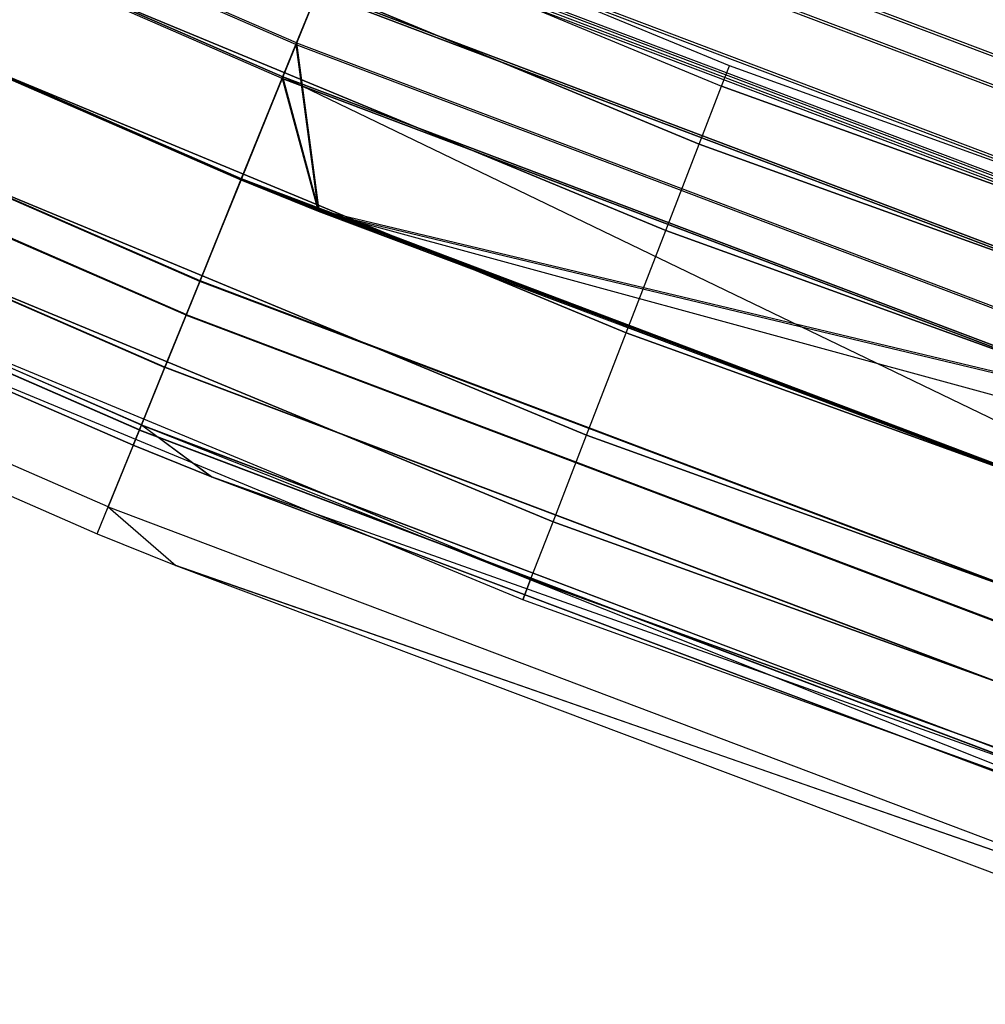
# Model space of a CAD drawing. Extents: x -135 to 135, y -135 to 135.
# Tile 15 of 207: x -51.4 to -46.34, y -128 to -122.84. Entities that reach past the tile are written whole.
import ezdxf

# ---------------------------------------------------------------- set-up
doc = ezdxf.new("R2010")
doc.units = 0
doc.header["$LTSCALE"] = 25.4
doc.layers.get('0').update_dxf_attribs({"linetype": 'CONTINUOUS'})

# ---------------------------------------------------------------- blocks, each defined once
blk = doc.blocks.new('SANTANA_BIURKO_A_PM_STL')
at = {"color": 0}
for p, q in [((-49.9562, -122.975, 346.2634), (-55.9302, -120.3757, 346.2634)), ((-49.9562, -122.975, 346.2634), (-55.9302, -120.3757, 346.2634)), ((-49.9562, -122.975, 342.5679), (-55.9302, -120.3757, 342.5679)), ((-49.9562, -122.975, 342.5679), (-55.9302, -120.3757, 342.5679)), ((-49.9528, -122.9665, 149.2695), (-55.9263, -120.3673, 149.2695)), ((-49.9528, -122.9665, 149.2695), (-55.9263, -120.3673, 149.2695)), ((-49.9528, -122.9665, 145.5618), (-55.9263, -120.3673, 145.5618)), ((-49.9528, -122.9665, 145.5618), (-55.9263, -120.3673, 145.5618)), ((-50.0282, -123.1523, 343.0298), (-56.0108, -120.5492, 343.0298)), ((-50.0282, -123.1523, 343.0298), (-56.0108, -120.5492, 343.0298)), ((-50.0282, -123.1523, 345.8015), (-56.0108, -120.5492, 345.8015)), ((-50.0282, -123.1523, 345.8015), (-56.0108, -120.5492, 345.8015)), ((-56.0069, -120.5409, 146.0237), (-50.0248, -123.1438, 146.0237)), ((-50.0248, -123.1438, 148.8076), (-56.0069, -120.5409, 148.8076)), ((-50.0248, -123.1438, 148.8076), (-56.0069, -120.5409, 148.8076)), ((-56.0069, -120.5409, 146.0237), (-50.0248, -123.1438, 146.0237)), ((-47.6839, -123.0863, 344.4156), (-53.3176, -120.7528, 344.4156)), ((-47.6839, -123.0863, 344.4156), (-53.3176, -120.7528, 344.4156)), ((-47.6839, -123.0863, 147.4156), (-53.3176, -120.7528, 147.4156)), ((-47.6839, -123.0863, 147.4156), (-53.3176, -120.7528, 147.4156)), ((-53.3637, -120.8572, 344.9897), (-47.7251, -123.1928, 344.9897)), ((-53.3637, -120.8572, 343.8416), (-47.7251, -123.1928, 343.8416)), ((-53.3637, -120.8572, 344.9897), (-47.7251, -123.1928, 344.9897)), ((-53.3637, -120.8572, 343.8416), (-47.7251, -123.1928, 343.8416)), ((-53.3637, -120.8572, 147.9897), (-47.7251, -123.1928, 147.9897)), ((-53.3637, -120.8572, 146.8416), (-47.7251, -123.1928, 146.8416)), ((-53.3637, -120.8572, 147.9897), (-47.7251, -123.1928, 147.9897)), ((-53.3637, -120.8572, 146.8416), (-47.7251, -123.1928, 146.8416)), ((-56.2527, -121.0698, 342.9156), (-50.2443, -123.6841, 342.9156)), ((-50.2443, -123.6841, 345.9156), (-56.2527, -121.0698, 345.9156)), ((-50.2443, -123.6841, 345.9156), (-56.2527, -121.0698, 345.9156)), ((-56.2527, -121.0698, 342.9156), (-50.2443, -123.6841, 342.9156)), ((-56.2527, -121.0698, 342.4156), (-50.2443, -123.6841, 342.4156)), ((-50.2443, -123.6841, 346.4156), (-56.2527, -121.0698, 346.4156)), ((-50.2443, -123.6841, 346.4156), (-56.2527, -121.0698, 346.4156)), ((-56.2527, -121.0698, 342.4156), (-50.2443, -123.6841, 342.4156)), ((-56.2499, -121.0638, 149.4223), (-50.2418, -123.678, 149.4223)), ((-50.2418, -123.678, 145.409), (-56.2499, -121.0638, 145.409)), ((-50.2418, -123.678, 145.409), (-56.2499, -121.0638, 145.409)), ((-56.2499, -121.0638, 149.4223), (-50.2418, -123.678, 149.4223)), ((-56.2499, -121.0638, 148.9223), (-50.2418, -123.678, 148.9223)), ((-50.2418, -123.678, 145.909), (-56.2499, -121.0638, 145.909)), ((-50.2418, -123.678, 145.909), (-56.2499, -121.0638, 145.909)), ((-56.2499, -121.0638, 148.9223), (-50.2418, -123.678, 148.9223)), ((-47.8426, -123.496, 343.355), (-53.495, -121.1547, 343.355)), ((-53.495, -121.1547, 345.4763), (-47.8426, -123.496, 345.4763)), ((-53.495, -121.1547, 345.4763), (-47.8426, -123.496, 345.4763)), ((-47.8426, -123.496, 343.355), (-53.495, -121.1547, 343.355)), ((-47.8426, -123.496, 146.355), (-53.495, -121.1547, 146.355)), ((-53.495, -121.1547, 148.4763), (-47.8426, -123.496, 148.4763)), ((-53.495, -121.1547, 148.4763), (-47.8426, -123.496, 148.4763)), ((-47.8426, -123.496, 146.355), (-53.495, -121.1547, 146.355)), ((-50.4603, -124.2159, 345.8015), (-56.4945, -121.5903, 345.8015)), ((-50.4603, -124.2159, 345.8015), (-56.4945, -121.5903, 345.8015)), ((-50.4588, -124.2122, 146.0237), (-56.4928, -121.5866, 146.0237)), ((-50.4588, -124.2122, 146.0237), (-56.4928, -121.5866, 146.0237)), ((-53.6916, -121.5999, 345.8015), (-48.0184, -123.9498, 345.8015)), ((-53.6916, -121.5999, 345.8015), (-48.0184, -123.9498, 345.8015)), ((-48.0184, -123.9498, 343.0298), (-53.6916, -121.5999, 343.0298)), ((-48.0184, -123.9498, 343.0298), (-53.6916, -121.5999, 343.0298)), ((-53.6916, -121.5999, 148.8015), (-48.0184, -123.9498, 148.8015)), ((-53.6916, -121.5999, 148.8015), (-48.0184, -123.9498, 148.8015)), ((-48.0184, -123.9498, 146.0298), (-53.6916, -121.5999, 146.0298)), ((-48.0184, -123.9498, 146.0298), (-53.6916, -121.5999, 146.0298)), ((-50.5323, -124.3932, 346.2634), (-56.5752, -121.7639, 346.2634)), ((-50.5323, -124.3932, 346.2634), (-56.5752, -121.7639, 346.2634)), ((-50.5308, -124.3894, 145.5618), (-56.5734, -121.7602, 145.5618)), ((-50.5308, -124.3894, 145.5618), (-56.5734, -121.7602, 145.5618)), ((-49.4916, -121.8312, 344.4156), (-43.454, -124.1129, 344.4156)), ((-49.4916, -121.8312, 344.4156), (-43.454, -124.1129, 344.4156)), ((-49.4866, -121.8189, 147.4156), (-43.4496, -124.1003, 147.4156)), ((-49.4866, -121.8189, 147.4156), (-43.4496, -124.1003, 147.4156)), ((-49.5489, -121.9722, 343.6503), (-43.5043, -124.2566, 343.6503)), ((-49.5489, -121.9722, 343.6503), (-43.5043, -124.2566, 343.6503)), ((-49.5489, -121.9722, 345.181), (-43.5043, -124.2566, 345.181)), ((-49.5489, -121.9722, 345.181), (-43.5043, -124.2566, 345.181)), ((-49.5441, -121.9604, 146.6477), (-43.5001, -124.2445, 146.6477)), ((-49.5441, -121.9604, 146.6477), (-43.5001, -124.2445, 146.6477)), ((-49.5441, -121.9604, 148.1835), (-43.5001, -124.2445, 148.1835)), ((-49.5441, -121.9604, 148.1835), (-43.5001, -124.2445, 148.1835)), ((-56.6996, -122.0317, 345.4763), (-50.6435, -124.6668, 345.4763)), ((-56.6996, -122.0317, 345.4763), (-50.6435, -124.6668, 345.4763)), ((-50.6427, -124.665, 146.3503), (-56.6988, -122.0299, 146.3503)), ((-50.6427, -124.665, 146.3503), (-56.6988, -122.0299, 146.3503)), ((-53.9235, -122.125, 345.9156), (-48.2258, -124.485, 345.9156)), ((-53.9235, -122.125, 345.9156), (-48.2258, -124.485, 345.9156)), ((-48.2258, -124.485, 342.9156), (-53.9235, -122.125, 342.9156)), ((-48.2258, -124.485, 342.9156), (-53.9235, -122.125, 342.9156)), ((-53.9235, -122.125, 148.9156), (-48.2258, -124.485, 148.9156)), ((-53.9235, -122.125, 148.9156), (-48.2258, -124.485, 148.9156)), ((-48.2258, -124.485, 145.9156), (-53.9235, -122.125, 145.9156)), ((-48.2258, -124.485, 145.9156), (-53.9235, -122.125, 145.9156)), ((-43.6192, -124.5848, 344.4156), (-49.6797, -122.2944, 344.4156)), ((-43.6192, -124.5848, 344.4156), (-49.6797, -122.2944, 344.4156)), ((-43.6148, -124.5723, 147.4156), (-49.6747, -122.2821, 147.4156)), ((-43.6148, -124.5723, 147.4156), (-49.6747, -122.2821, 147.4156)), ((-50.7765, -124.9943, 345.8299), (-56.8486, -122.3523, 345.8299)), ((-50.7765, -124.9943, 345.8299), (-56.8486, -122.3523, 345.8299)), ((-50.7758, -124.9925, 145.9967), (-56.8477, -122.3505, 145.9967)), ((-50.7758, -124.9925, 145.9967), (-56.8477, -122.3505, 145.9967)), ((-50.7659, -124.968, 344.9897), (-56.8366, -122.3266, 344.9897)), ((-50.7659, -124.968, 344.9897), (-56.8366, -122.3266, 344.9897)), ((-50.7657, -124.9676, 146.8391), (-56.8364, -122.3261, 146.8391)), ((-50.7657, -124.9676, 146.8391), (-56.8364, -122.3261, 146.8391)), ((-49.9528, -122.9665, 149.2695), (-49.7078, -122.3634, 148.8345)), ((-49.7078, -122.3634, 145.9967), (-49.9528, -122.9665, 145.5618)), ((-49.7078, -122.3634, 145.9967), (-49.9528, -122.9665, 145.5618)), ((-49.9528, -122.9665, 149.2695), (-49.7078, -122.3634, 148.8345)), ((-49.7078, -122.3634, 145.9967), (-43.6438, -124.6551, 145.9967)), ((-49.7078, -122.3634, 145.9967), (-43.6438, -124.6551, 145.9967)), ((-49.7078, -122.3634, 148.8345), (-43.6438, -124.6551, 148.8345)), ((-49.7078, -122.3634, 148.8345), (-43.6438, -124.6551, 148.8345)), ((-49.9562, -122.975, 346.2634), (-49.712, -122.3739, 345.8299)), ((-49.712, -122.3739, 343.0014), (-49.9562, -122.975, 342.5679)), ((-49.712, -122.3739, 343.0014), (-49.9562, -122.975, 342.5679)), ((-49.9562, -122.975, 346.2634), (-49.712, -122.3739, 345.8299)), ((-43.6569, -124.6925, 343.8416), (-49.7227, -122.4002, 343.8416)), ((-43.6569, -124.6925, 343.8416), (-49.7227, -122.4002, 343.8416)), ((-43.6569, -124.6925, 344.9897), (-49.7227, -122.4002, 344.9897)), ((-43.6569, -124.6925, 344.9897), (-49.7227, -122.4002, 344.9897)), ((-43.6527, -124.6805, 147.9922), (-49.7179, -122.3884, 147.9922)), ((-43.6527, -124.6805, 147.9922), (-49.7179, -122.3884, 147.9922)), ((-43.6527, -124.6805, 146.8391), (-49.7179, -122.3884, 146.8391)), ((-43.6527, -124.6805, 146.8391), (-49.7179, -122.3884, 146.8391)), ((-49.712, -122.3739, 343.0014), (-43.6475, -124.6657, 343.0014)), ((-49.712, -122.3739, 343.0014), (-43.6475, -124.6657, 343.0014)), ((-49.712, -122.3739, 345.8299), (-43.6475, -124.6657, 345.8299)), ((-49.712, -122.3739, 345.8299), (-43.6475, -124.6657, 345.8299)), ((-50.8088, -125.0738, 344.4156), (-56.8847, -122.4301, 344.4156)), ((-56.8847, -122.4301, 147.4156), (-50.8088, -125.0738, 147.4156)), ((-56.8847, -122.4301, 147.4156), (-50.8088, -125.0738, 147.4156)), ((-50.8088, -125.0738, 344.4156), (-56.8847, -122.4301, 344.4156)), ((-54.1553, -122.6501, 345.8015), (-48.4331, -125.0203, 345.8015)), ((-54.1553, -122.6501, 345.8015), (-48.4331, -125.0203, 345.8015)), ((-48.4331, -125.0203, 343.0298), (-54.1553, -122.6501, 343.0298)), ((-48.4331, -125.0203, 343.0298), (-54.1553, -122.6501, 343.0298)), ((-54.1553, -122.6501, 148.8015), (-48.4331, -125.0203, 148.8015)), ((-54.1553, -122.6501, 148.8015), (-48.4331, -125.0203, 148.8015)), ((-48.4331, -125.0203, 146.0298), (-54.1553, -122.6501, 146.0298)), ((-48.4331, -125.0203, 146.0298), (-54.1553, -122.6501, 146.0298)), ((-50.0282, -123.1523, 343.0298), (-49.8451, -122.7014, 343.355)), ((-50.0282, -123.1523, 343.0298), (-49.8451, -122.7014, 343.355)), ((-49.8451, -122.7014, 345.4763), (-50.0282, -123.1523, 345.8015)), ((-49.8451, -122.7014, 345.4763), (-50.0282, -123.1523, 345.8015)), ((-49.8408, -122.691, 146.3503), (-50.0248, -123.1438, 146.0237)), ((-50.0248, -123.1438, 148.8076), (-49.8408, -122.691, 148.481)), ((-50.0248, -123.1438, 148.8076), (-49.8408, -122.691, 148.481)), ((-49.8408, -122.691, 146.3503), (-50.0248, -123.1438, 146.0237)), ((-43.7644, -124.9994, 343.355), (-49.8451, -122.7014, 343.355)), ((-43.7644, -124.9994, 343.355), (-49.8451, -122.7014, 343.355)), ((-49.8451, -122.7014, 345.4763), (-43.7644, -124.9994, 345.4763)), ((-49.8451, -122.7014, 345.4763), (-43.7644, -124.9994, 345.4763)), ((-49.8408, -122.691, 146.3503), (-43.7606, -124.9887, 146.3503)), ((-43.7606, -124.9887, 148.481), (-49.8408, -122.691, 148.481)), ((-43.7606, -124.9887, 148.481), (-49.8408, -122.691, 148.481)), ((-49.8408, -122.691, 146.3503), (-43.7606, -124.9887, 146.3503)), ((-50.9397, -125.396, 345.181), (-57.0312, -122.7455, 345.181)), ((-50.9397, -125.396, 345.181), (-57.0312, -122.7455, 345.181)), ((-50.9395, -125.3956, 146.6477), (-57.031, -122.745, 146.6477)), ((-50.9395, -125.3956, 146.6477), (-57.031, -122.745, 146.6477)), ((-57.0954, -122.8835, 344.4156), (-50.997, -125.5371, 344.4156)), ((-57.0954, -122.8835, 344.4156), (-50.997, -125.5371, 344.4156)), ((-57.0954, -122.8835, 147.4156), (-50.997, -125.5371, 147.4156)), ((-57.0954, -122.8835, 147.4156), (-50.997, -125.5371, 147.4156)), ((-50.2443, -123.6841, 342.4156), (-49.9562, -122.975, 342.5679)), ((-50.2443, -123.6841, 346.4156), (-49.9562, -122.975, 346.2634)), ((-50.2443, -123.6841, 342.4156), (-49.9562, -122.975, 342.5679)), ((-50.2443, -123.6841, 346.4156), (-49.9562, -122.975, 346.2634)), ((-50.2418, -123.678, 149.4223), (-49.9528, -122.9665, 149.2695)), ((-49.9528, -122.9665, 145.5618), (-50.2418, -123.678, 145.409)), ((-49.9528, -122.9665, 145.5618), (-50.2418, -123.678, 145.409)), ((-50.2418, -123.678, 149.4223), (-49.9528, -122.9665, 149.2695)), ((-49.9562, -122.975, 342.5679), (-49.8393, -123.8479, 342.4156)), ((-49.9562, -122.975, 342.5679), (-49.8393, -123.8479, 342.4156)), ((-49.9562, -122.975, 342.5679), (-43.862, -125.2781, 342.5679)), ((-49.9562, -122.975, 342.5679), (-43.862, -125.2781, 342.5679)), ((-49.9562, -122.975, 346.2634), (-43.862, -125.2781, 346.2634)), ((-49.9562, -122.975, 346.2634), (-43.862, -125.2781, 346.2634)), ((-49.9528, -122.9665, 145.5618), (-43.8589, -125.2695, 145.5618)), ((-49.9528, -122.9665, 145.5618), (-43.8589, -125.2695, 145.5618)), ((-49.9528, -122.9665, 149.2695), (-43.8589, -125.2695, 149.2695)), ((-49.9528, -122.9665, 149.2695), (-43.8589, -125.2695, 149.2695)), ((-49.9528, -122.9665, 149.2695), (-49.8368, -123.8417, 149.4223)), ((-49.9528, -122.9665, 149.2695), (-49.8368, -123.8417, 149.4223)), ((-47.7251, -123.1928, 344.9897), (-47.6839, -123.0863, 344.4156)), ((-47.7251, -123.1928, 344.9897), (-47.6839, -123.0863, 344.4156)), ((-47.7251, -123.1928, 343.8416), (-47.6839, -123.0863, 344.4156)), ((-47.7251, -123.1928, 343.8416), (-47.6839, -123.0863, 344.4156)), ((-47.7251, -123.1928, 147.9897), (-47.6839, -123.0863, 147.4156)), ((-47.7251, -123.1928, 147.9897), (-47.6839, -123.0863, 147.4156)), ((-47.7251, -123.1928, 146.8416), (-47.6839, -123.0863, 147.4156)), ((-47.7251, -123.1928, 146.8416), (-47.6839, -123.0863, 147.4156)), ((-41.9485, -125.1572, 344.4156), (-47.6839, -123.0863, 344.4156)), ((-41.9485, -125.1572, 344.4156), (-47.6839, -123.0863, 344.4156)), ((-41.9485, -125.1572, 147.4156), (-47.6839, -123.0863, 147.4156)), ((-41.9485, -125.1572, 147.4156), (-47.6839, -123.0863, 147.4156)), ((-54.3519, -123.0953, 345.4763), (-48.6089, -125.4741, 345.4763)), ((-54.3519, -123.0953, 345.4763), (-48.6089, -125.4741, 345.4763)), ((-48.6089, -125.4741, 343.355), (-54.3519, -123.0953, 343.355)), ((-48.6089, -125.4741, 343.355), (-54.3519, -123.0953, 343.355)), ((-54.3519, -123.0953, 148.4763), (-48.6089, -125.4741, 148.4763)), ((-54.3519, -123.0953, 148.4763), (-48.6089, -125.4741, 148.4763)), ((-48.6089, -125.4741, 146.355), (-54.3519, -123.0953, 146.355)), ((-48.6089, -125.4741, 146.355), (-54.3519, -123.0953, 146.355)), ((-50.2443, -123.6841, 342.9156), (-50.0282, -123.1523, 343.0298)), ((-50.0282, -123.1523, 345.8015), (-50.2443, -123.6841, 345.9156)), ((-50.0282, -123.1523, 345.8015), (-50.2443, -123.6841, 345.9156)), ((-50.2443, -123.6841, 342.9156), (-50.0282, -123.1523, 343.0298)), ((-50.2418, -123.678, 145.909), (-50.0248, -123.1438, 146.0237)), ((-50.2418, -123.678, 145.909), (-50.0248, -123.1438, 146.0237)), ((-50.2418, -123.678, 148.9223), (-50.0248, -123.1438, 148.8076)), ((-50.2418, -123.678, 148.9223), (-50.0248, -123.1438, 148.8076)), ((-50.0282, -123.1523, 343.0298), (-43.9252, -125.4587, 343.0298)), ((-43.9252, -125.4587, 345.8015), (-50.0282, -123.1523, 345.8015)), ((-43.9252, -125.4587, 345.8015), (-50.0282, -123.1523, 345.8015)), ((-50.0282, -123.1523, 343.0298), (-43.9252, -125.4587, 343.0298)), ((-50.0282, -123.1523, 343.0298), (-49.8393, -123.8479, 342.9156)), ((-50.0282, -123.1523, 343.0298), (-49.8393, -123.8479, 342.9156)), ((-43.9222, -125.4501, 146.0237), (-50.0248, -123.1438, 146.0237)), ((-43.9222, -125.4501, 146.0237), (-50.0248, -123.1438, 146.0237)), ((-44.1127, -125.9943, 148.9223), (-50.0248, -123.1438, 148.8076)), ((-50.0248, -123.1438, 148.8076), (-43.9222, -125.4501, 148.8076)), ((-50.0248, -123.1438, 148.8076), (-43.9222, -125.4501, 148.8076)), ((-49.8368, -123.8417, 148.9223), (-50.0248, -123.1438, 148.8076)), ((-44.1127, -125.9943, 148.9223), (-50.0248, -123.1438, 148.8076)), ((-49.8368, -123.8417, 148.9223), (-50.0248, -123.1438, 148.8076)), ((-47.8426, -123.496, 343.355), (-47.7251, -123.1928, 343.8416)), ((-47.8426, -123.496, 345.4763), (-47.7251, -123.1928, 344.9897)), ((-47.8426, -123.496, 345.4763), (-47.7251, -123.1928, 344.9897)), ((-47.8426, -123.496, 343.355), (-47.7251, -123.1928, 343.8416)), ((-47.8426, -123.496, 146.355), (-47.7251, -123.1928, 146.8416)), ((-47.8426, -123.496, 148.4763), (-47.7251, -123.1928, 147.9897)), ((-47.8426, -123.496, 148.4763), (-47.7251, -123.1928, 147.9897)), ((-47.8426, -123.496, 146.355), (-47.7251, -123.1928, 146.8416)), ((-47.7251, -123.1928, 344.9897), (-41.9848, -125.2655, 344.9897)), ((-47.7251, -123.1928, 344.9897), (-41.9848, -125.2655, 344.9897)), ((-41.9848, -125.2655, 343.8416), (-47.7251, -123.1928, 343.8416)), ((-41.9848, -125.2655, 343.8416), (-47.7251, -123.1928, 343.8416)), ((-47.7251, -123.1928, 147.9897), (-41.9848, -125.2655, 147.9897)), ((-47.7251, -123.1928, 147.9897), (-41.9848, -125.2655, 147.9897)), ((-41.9848, -125.2655, 146.8416), (-47.7251, -123.1928, 146.8416)), ((-41.9848, -125.2655, 146.8416), (-47.7251, -123.1928, 146.8416)), ((-48.7264, -125.7773, 344.9897), (-54.4832, -123.3927, 344.9897)), ((-48.7264, -125.7773, 343.8416), (-54.4832, -123.3927, 343.8416)), ((-48.7264, -125.7773, 344.9897), (-54.4832, -123.3927, 344.9897)), ((-48.7264, -125.7773, 343.8416), (-54.4832, -123.3927, 343.8416)), ((-48.7264, -125.7773, 147.9897), (-54.4832, -123.3927, 147.9897)), ((-48.7264, -125.7773, 146.8416), (-54.4832, -123.3927, 146.8416)), ((-48.7264, -125.7773, 147.9897), (-54.4832, -123.3927, 147.9897)), ((-48.7264, -125.7773, 146.8416), (-54.4832, -123.3927, 146.8416)), ((-48.7676, -125.8838, 344.4156), (-54.5293, -123.4972, 344.4156)), ((-48.7676, -125.8838, 344.4156), (-54.5293, -123.4972, 344.4156)), ((-48.7676, -125.8838, 147.4156), (-54.5293, -123.4972, 147.4156)), ((-48.7676, -125.8838, 147.4156), (-54.5293, -123.4972, 147.4156)), ((-48.0184, -123.9498, 345.8015), (-47.8426, -123.496, 345.4763)), ((-48.0184, -123.9498, 345.8015), (-47.8426, -123.496, 345.4763)), ((-48.0184, -123.9498, 343.0298), (-47.8426, -123.496, 343.355)), ((-48.0184, -123.9498, 343.0298), (-47.8426, -123.496, 343.355)), ((-48.0184, -123.9498, 148.8015), (-47.8426, -123.496, 148.4763)), ((-48.0184, -123.9498, 148.8015), (-47.8426, -123.496, 148.4763)), ((-48.0184, -123.9498, 146.0298), (-47.8426, -123.496, 146.355)), ((-48.0184, -123.9498, 146.0298), (-47.8426, -123.496, 146.355)), ((-47.8426, -123.496, 345.4763), (-42.0881, -125.5738, 345.4763)), ((-47.8426, -123.496, 345.4763), (-42.0881, -125.5738, 345.4763)), ((-42.0881, -125.5738, 343.355), (-47.8426, -123.496, 343.355)), ((-42.0881, -125.5738, 343.355), (-47.8426, -123.496, 343.355)), ((-47.8426, -123.496, 148.4763), (-42.0881, -125.5738, 148.4763)), ((-47.8426, -123.496, 148.4763), (-42.0881, -125.5738, 148.4763)), ((-42.0881, -125.5738, 146.355), (-47.8426, -123.496, 146.355)), ((-42.0881, -125.5738, 146.355), (-47.8426, -123.496, 146.355)), ((-50.5323, -124.3932, 346.2634), (-50.2443, -123.6841, 346.4156)), ((-50.5323, -124.3932, 346.2634), (-50.2443, -123.6841, 346.4156)), ((-50.2418, -123.678, 145.409), (-50.5308, -124.3894, 145.5618)), ((-50.2418, -123.678, 145.409), (-50.5308, -124.3894, 145.5618)), ((-50.2443, -123.6841, 345.9156), (-50.4603, -124.2159, 345.8015)), ((-50.2443, -123.6841, 345.9156), (-50.4603, -124.2159, 345.8015)), ((-50.4588, -124.2122, 146.0237), (-50.2418, -123.678, 145.909)), ((-50.4588, -124.2122, 146.0237), (-50.2418, -123.678, 145.909)), ((-44.1149, -126.0005, 345.9156), (-50.2443, -123.6841, 345.9156)), ((-44.1149, -126.0005, 345.9156), (-50.2443, -123.6841, 345.9156)), ((-50.2443, -123.6841, 342.9156), (-49.8393, -123.8479, 342.9156)), ((-50.2443, -123.6841, 342.9156), (-49.8393, -123.8479, 342.9156)), ((-50.2443, -123.6841, 342.9156), (-50.2443, -123.6841, 342.4156)), ((-50.2443, -123.6841, 342.4156), (-49.8393, -123.8479, 342.4156)), ((-50.2443, -123.6841, 342.9156), (-50.2443, -123.6841, 342.4156)), ((-50.2443, -123.6841, 342.4156), (-49.8393, -123.8479, 342.4156)), ((-50.2443, -123.6841, 346.4156), (-44.1149, -126.0005, 346.4156)), ((-50.2443, -123.6841, 346.4156), (-44.1149, -126.0005, 346.4156)), ((-50.2418, -123.678, 145.409), (-44.1127, -125.9943, 145.409)), ((-50.2418, -123.678, 145.409), (-44.1127, -125.9943, 145.409)), ((-50.2418, -123.678, 149.4223), (-49.8368, -123.8417, 149.4223)), ((-50.2418, -123.678, 149.4223), (-49.8368, -123.8417, 149.4223)), ((-50.2418, -123.678, 149.4223), (-50.2418, -123.678, 148.9223)), ((-50.2418, -123.678, 148.9223), (-49.8368, -123.8417, 148.9223)), ((-50.2418, -123.678, 149.4223), (-50.2418, -123.678, 148.9223)), ((-44.1127, -125.9943, 145.909), (-50.2418, -123.678, 145.909)), ((-44.1127, -125.9943, 145.909), (-50.2418, -123.678, 145.909)), ((-50.2418, -123.678, 148.9223), (-49.8368, -123.8417, 148.9223)), ((-49.8393, -123.8479, 342.9156), (-44.1149, -126.0005, 342.9156)), ((-43.9252, -125.4587, 343.0298), (-49.8393, -123.8479, 342.9156)), ((-43.9252, -125.4587, 343.0298), (-49.8393, -123.8479, 342.9156)), ((-49.8393, -123.8479, 342.9156), (-44.1149, -126.0005, 342.9156)), ((-49.8393, -123.8479, 342.9156), (-49.8393, -123.8479, 342.4156)), ((-49.8393, -123.8479, 342.4156), (-44.1149, -126.0005, 342.4156)), ((-49.8393, -123.8479, 342.9156), (-49.8393, -123.8479, 342.4156)), ((-49.8393, -123.8479, 342.4156), (-44.1149, -126.0005, 342.4156)), ((-49.8393, -123.8479, 342.4156), (-43.862, -125.2781, 342.5679)), ((-49.8393, -123.8479, 342.4156), (-43.862, -125.2781, 342.5679)), ((-49.8368, -123.8417, 149.4223), (-44.1127, -125.9943, 149.4223)), ((-43.8589, -125.2695, 149.2695), (-49.8368, -123.8417, 149.4223)), ((-43.8589, -125.2695, 149.2695), (-49.8368, -123.8417, 149.4223)), ((-49.8368, -123.8417, 149.4223), (-44.1127, -125.9943, 149.4223)), ((-49.8368, -123.8417, 149.4223), (-49.8368, -123.8417, 148.9223)), ((-49.8368, -123.8417, 148.9223), (-44.1127, -125.9943, 148.9223)), ((-49.8368, -123.8417, 149.4223), (-49.8368, -123.8417, 148.9223)), ((-49.8368, -123.8417, 148.9223), (-44.1127, -125.9943, 148.9223)), ((-48.2258, -124.485, 345.9156), (-48.0184, -123.9498, 345.8015)), ((-48.2258, -124.485, 345.9156), (-48.0184, -123.9498, 345.8015)), ((-48.2258, -124.485, 342.9156), (-48.0184, -123.9498, 343.0298)), ((-48.2258, -124.485, 342.9156), (-48.0184, -123.9498, 343.0298)), ((-48.2258, -124.485, 148.9156), (-48.0184, -123.9498, 148.8015)), ((-48.2258, -124.485, 148.9156), (-48.0184, -123.9498, 148.8015)), ((-48.2258, -124.485, 145.9156), (-48.0184, -123.9498, 146.0298)), ((-48.2258, -124.485, 145.9156), (-48.0184, -123.9498, 146.0298)), ((-48.0184, -123.9498, 345.8015), (-42.2427, -126.0352, 345.8015)), ((-48.0184, -123.9498, 345.8015), (-42.2427, -126.0352, 345.8015)), ((-42.2427, -126.0352, 343.0298), (-48.0184, -123.9498, 343.0298)), ((-42.2427, -126.0352, 343.0298), (-48.0184, -123.9498, 343.0298)), ((-48.0184, -123.9498, 148.8015), (-42.2427, -126.0352, 148.8015)), ((-48.0184, -123.9498, 148.8015), (-42.2427, -126.0352, 148.8015)), ((-42.2427, -126.0352, 146.0298), (-48.0184, -123.9498, 146.0298)), ((-42.2427, -126.0352, 146.0298), (-48.0184, -123.9498, 146.0298)), ((-50.4603, -124.2159, 345.8015), (-50.6435, -124.6668, 345.4763)), ((-50.4603, -124.2159, 345.8015), (-50.6435, -124.6668, 345.4763)), ((-50.6427, -124.665, 146.3503), (-50.4588, -124.2122, 146.0237)), ((-50.6427, -124.665, 146.3503), (-50.4588, -124.2122, 146.0237)), ((-44.3046, -126.5423, 345.8015), (-50.4603, -124.2159, 345.8015)), ((-44.3046, -126.5423, 345.8015), (-50.4603, -124.2159, 345.8015)), ((-44.3032, -126.5384, 146.0237), (-50.4588, -124.2122, 146.0237)), ((-44.3032, -126.5384, 146.0237), (-50.4588, -124.2122, 146.0237)), ((-50.7765, -124.9943, 345.8299), (-50.5323, -124.3932, 346.2634)), ((-50.7765, -124.9943, 345.8299), (-50.5323, -124.3932, 346.2634)), ((-50.5308, -124.3894, 145.5618), (-50.7758, -124.9925, 145.9967)), ((-50.5308, -124.3894, 145.5618), (-50.7758, -124.9925, 145.9967)), ((-50.5323, -124.3932, 346.2634), (-44.3678, -126.7229, 346.2634)), ((-50.5323, -124.3932, 346.2634), (-44.3678, -126.7229, 346.2634)), ((-50.5308, -124.3894, 145.5618), (-44.3664, -126.719, 145.5618)), ((-50.5308, -124.3894, 145.5618), (-44.3664, -126.719, 145.5618)), ((-48.4331, -125.0203, 345.8015), (-48.2258, -124.485, 345.9156)), ((-48.4331, -125.0203, 345.8015), (-48.2258, -124.485, 345.9156)), ((-48.4331, -125.0203, 343.0298), (-48.2258, -124.485, 342.9156)), ((-48.4331, -125.0203, 343.0298), (-48.2258, -124.485, 342.9156)), ((-48.4331, -125.0203, 148.8015), (-48.2258, -124.485, 148.9156)), ((-48.4331, -125.0203, 148.8015), (-48.2258, -124.485, 148.9156)), ((-48.4331, -125.0203, 146.0298), (-48.2258, -124.485, 145.9156)), ((-48.4331, -125.0203, 146.0298), (-48.2258, -124.485, 145.9156)), ((-48.2258, -124.485, 345.9156), (-42.4252, -126.5794, 345.9156)), ((-48.2258, -124.485, 345.9156), (-42.4252, -126.5794, 345.9156)), ((-42.4252, -126.5794, 342.9156), (-48.2258, -124.485, 342.9156)), ((-42.4252, -126.5794, 342.9156), (-48.2258, -124.485, 342.9156)), ((-48.2258, -124.485, 148.9156), (-42.4252, -126.5794, 148.9156)), ((-48.2258, -124.485, 148.9156), (-42.4252, -126.5794, 148.9156)), ((-42.4252, -126.5794, 145.9156), (-48.2258, -124.485, 145.9156)), ((-42.4252, -126.5794, 145.9156), (-48.2258, -124.485, 145.9156)), ((-50.7659, -124.968, 344.9897), (-50.6435, -124.6668, 345.4763)), ((-50.7659, -124.968, 344.9897), (-50.6435, -124.6668, 345.4763)), ((-50.7657, -124.9676, 146.8391), (-50.6427, -124.665, 146.3503)), ((-50.7657, -124.9676, 146.8391), (-50.6427, -124.665, 146.3503)), ((-44.4654, -127.0016, 345.4763), (-50.6435, -124.6668, 345.4763)), ((-44.4654, -127.0016, 345.4763), (-50.6435, -124.6668, 345.4763)), ((-44.4647, -126.9998, 146.3503), (-50.6427, -124.665, 146.3503)), ((-44.4647, -126.9998, 146.3503), (-50.6427, -124.665, 146.3503)), ((-50.9397, -125.396, 345.181), (-50.7765, -124.9943, 345.8299)), ((-50.9397, -125.396, 345.181), (-50.7765, -124.9943, 345.8299)), ((-50.7758, -124.9925, 145.9967), (-50.9395, -125.3956, 146.6477)), ((-50.7758, -124.9925, 145.9967), (-50.9395, -125.3956, 146.6477)), ((-50.8088, -125.0738, 147.4156), (-50.7657, -124.9676, 146.8391)), ((-50.8088, -125.0738, 147.4156), (-50.7657, -124.9676, 146.8391)), ((-50.8088, -125.0738, 344.4156), (-50.7659, -124.968, 344.9897)), ((-50.8088, -125.0738, 344.4156), (-50.7659, -124.968, 344.9897)), ((-50.7765, -124.9943, 345.8299), (-44.5822, -127.3353, 345.8299)), ((-50.7765, -124.9943, 345.8299), (-44.5822, -127.3353, 345.8299)), ((-50.7758, -124.9925, 145.9967), (-44.5816, -127.3334, 145.9967)), ((-50.7758, -124.9925, 145.9967), (-44.5816, -127.3334, 145.9967)), ((-44.6105, -127.4162, 344.4156), (-50.7659, -124.968, 344.9897)), ((-50.7659, -124.968, 344.9897), (-44.5728, -127.3085, 344.9897)), ((-50.7659, -124.968, 344.9897), (-44.5728, -127.3085, 344.9897)), ((-50.3993, -125.2394, 344.4156), (-50.7659, -124.968, 344.9897)), ((-44.6105, -127.4162, 344.4156), (-50.7659, -124.968, 344.9897)), ((-50.3993, -125.2394, 344.4156), (-50.7659, -124.968, 344.9897)), ((-50.7657, -124.9676, 146.8391), (-44.5726, -127.308, 146.8391)), ((-50.7657, -124.9676, 146.8391), (-44.5726, -127.308, 146.8391)), ((-50.7657, -124.9676, 146.8391), (-50.3993, -125.2394, 147.4156)), ((-50.7657, -124.9676, 146.8391), (-50.3993, -125.2394, 147.4156)), ((-48.6089, -125.4741, 345.4763), (-48.4331, -125.0203, 345.8015)), ((-48.6089, -125.4741, 345.4763), (-48.4331, -125.0203, 345.8015)), ((-48.6089, -125.4741, 343.355), (-48.4331, -125.0203, 343.0298)), ((-48.6089, -125.4741, 343.355), (-48.4331, -125.0203, 343.0298)), ((-48.6089, -125.4741, 148.4763), (-48.4331, -125.0203, 148.8015)), ((-48.6089, -125.4741, 148.4763), (-48.4331, -125.0203, 148.8015)), ((-48.6089, -125.4741, 146.355), (-48.4331, -125.0203, 146.0298)), ((-48.6089, -125.4741, 146.355), (-48.4331, -125.0203, 146.0298)), ((-48.4331, -125.0203, 345.8015), (-42.6076, -127.1237, 345.8015)), ((-48.4331, -125.0203, 345.8015), (-42.6076, -127.1237, 345.8015)), ((-42.6076, -127.1237, 343.0298), (-48.4331, -125.0203, 343.0298)), ((-42.6076, -127.1237, 343.0298), (-48.4331, -125.0203, 343.0298)), ((-48.4331, -125.0203, 148.8015), (-42.6076, -127.1237, 148.8015)), ((-48.4331, -125.0203, 148.8015), (-42.6076, -127.1237, 148.8015)), ((-42.6076, -127.1237, 146.0298), (-48.4331, -125.0203, 146.0298)), ((-42.6076, -127.1237, 146.0298), (-48.4331, -125.0203, 146.0298)), ((-50.3993, -125.2394, 344.4156), (-50.8088, -125.0738, 344.4156)), ((-50.8088, -125.0738, 147.4156), (-50.3993, -125.2394, 147.4156)), ((-50.8088, -125.0738, 147.4156), (-50.3993, -125.2394, 147.4156)), ((-50.8088, -125.0738, 147.4156), (-50.8088, -125.0738, 344.4156)), ((-50.3993, -125.2394, 344.4156), (-50.8088, -125.0738, 344.4156)), ((-50.8088, -125.0738, 147.4156), (-50.8088, -125.0738, 344.4156)), ((-44.6105, -127.4162, 344.4156), (-50.3993, -125.2394, 344.4156)), ((-50.3993, -125.2394, 147.4156), (-44.6105, -127.4162, 147.4156)), ((-44.5726, -127.308, 146.8391), (-50.3993, -125.2394, 147.4156)), ((-44.5726, -127.308, 146.8391), (-50.3993, -125.2394, 147.4156)), ((-50.3993, -125.2394, 147.4156), (-44.6105, -127.4162, 147.4156)), ((-50.3993, -125.2394, 147.4156), (-50.3993, -125.2394, 344.4156)), ((-44.6105, -127.4162, 344.4156), (-50.3993, -125.2394, 344.4156)), ((-50.3993, -125.2394, 147.4156), (-50.3993, -125.2394, 344.4156)), ((-50.997, -125.5371, 147.4156), (-50.9395, -125.3956, 146.6477)), ((-50.997, -125.5371, 147.4156), (-50.9395, -125.3956, 146.6477)), ((-50.997, -125.5371, 344.4156), (-50.9397, -125.396, 345.181)), ((-50.997, -125.5371, 344.4156), (-50.9397, -125.396, 345.181)), ((-50.9397, -125.396, 345.181), (-44.7255, -127.7445, 345.181)), ((-50.9397, -125.396, 345.181), (-44.7255, -127.7445, 345.181)), ((-50.9397, -125.396, 345.181), (-50.5859, -125.7033, 344.4156)), ((-50.9397, -125.396, 345.181), (-50.5859, -125.7033, 344.4156)), ((-50.9395, -125.3956, 146.6477), (-50.5859, -125.7033, 147.4156)), ((-50.9395, -125.3956, 146.6477), (-50.5859, -125.7033, 147.4156)), ((-50.9395, -125.3956, 146.6477), (-44.7253, -127.744, 146.6477)), ((-50.9395, -125.3956, 146.6477), (-44.7253, -127.744, 146.6477)), ((-48.7264, -125.7773, 344.9897), (-48.6089, -125.4741, 345.4763)), ((-48.7264, -125.7773, 344.9897), (-48.6089, -125.4741, 345.4763)), ((-48.7264, -125.7773, 343.8416), (-48.6089, -125.4741, 343.355)), ((-48.7264, -125.7773, 343.8416), (-48.6089, -125.4741, 343.355)), ((-48.7264, -125.7773, 147.9897), (-48.6089, -125.4741, 148.4763)), ((-48.7264, -125.7773, 147.9897), (-48.6089, -125.4741, 148.4763)), ((-48.7264, -125.7773, 146.8416), (-48.6089, -125.4741, 146.355)), ((-48.7264, -125.7773, 146.8416), (-48.6089, -125.4741, 146.355)), ((-48.6089, -125.4741, 345.4763), (-42.7622, -127.5851, 345.4763)), ((-48.6089, -125.4741, 345.4763), (-42.7622, -127.5851, 345.4763)), ((-42.7622, -127.5851, 343.355), (-48.6089, -125.4741, 343.355)), ((-42.7622, -127.5851, 343.355), (-48.6089, -125.4741, 343.355)), ((-48.6089, -125.4741, 148.4763), (-42.7622, -127.5851, 148.4763)), ((-48.6089, -125.4741, 148.4763), (-42.7622, -127.5851, 148.4763)), ((-42.7622, -127.5851, 146.355), (-48.6089, -125.4741, 146.355)), ((-42.7622, -127.5851, 146.355), (-48.6089, -125.4741, 146.355)), ((-50.997, -125.5371, 344.4156), (-50.5859, -125.7033, 344.4156)), ((-50.997, -125.5371, 344.4156), (-50.5859, -125.7033, 344.4156)), ((-50.997, -125.5371, 344.4156), (-50.997, -125.5371, 147.4156)), ((-50.997, -125.5371, 147.4156), (-50.5859, -125.7033, 147.4156)), ((-50.997, -125.5371, 344.4156), (-50.997, -125.5371, 147.4156)), ((-50.997, -125.5371, 147.4156), (-50.5859, -125.7033, 147.4156)), ((-50.5859, -125.7033, 344.4156), (-44.7758, -127.8882, 344.4156)), ((-44.7255, -127.7445, 345.181), (-50.5859, -125.7033, 344.4156)), ((-44.7255, -127.7445, 345.181), (-50.5859, -125.7033, 344.4156)), ((-50.5859, -125.7033, 344.4156), (-44.7758, -127.8882, 344.4156)), ((-50.5859, -125.7033, 344.4156), (-50.5859, -125.7033, 147.4156)), ((-50.5859, -125.7033, 147.4156), (-44.7758, -127.8882, 147.4156)), ((-50.5859, -125.7033, 344.4156), (-50.5859, -125.7033, 147.4156)), ((-50.5859, -125.7033, 147.4156), (-44.7758, -127.8882, 147.4156)), ((-50.5859, -125.7033, 147.4156), (-44.7253, -127.744, 146.6477)), ((-50.5859, -125.7033, 147.4156), (-44.7253, -127.744, 146.6477)), ((-48.7264, -125.7773, 344.9897), (-48.7676, -125.8838, 344.4156)), ((-48.7676, -125.8838, 344.4156), (-48.7264, -125.7773, 343.8416)), ((-48.7676, -125.8838, 344.4156), (-48.7264, -125.7773, 343.8416)), ((-48.7264, -125.7773, 344.9897), (-48.7676, -125.8838, 344.4156)), ((-48.7264, -125.7773, 147.9897), (-48.7676, -125.8838, 147.4156)), ((-48.7676, -125.8838, 147.4156), (-48.7264, -125.7773, 146.8416)), ((-48.7676, -125.8838, 147.4156), (-48.7264, -125.7773, 146.8416)), ((-48.7264, -125.7773, 147.9897), (-48.7676, -125.8838, 147.4156)), ((-48.7264, -125.7773, 344.9897), (-42.8656, -127.8934, 344.9897)), ((-48.7264, -125.7773, 344.9897), (-42.8656, -127.8934, 344.9897)), ((-42.8656, -127.8934, 343.8416), (-48.7264, -125.7773, 343.8416)), ((-42.8656, -127.8934, 343.8416), (-48.7264, -125.7773, 343.8416)), ((-48.7264, -125.7773, 147.9897), (-42.8656, -127.8934, 147.9897)), ((-48.7264, -125.7773, 147.9897), (-42.8656, -127.8934, 147.9897)), ((-42.8656, -127.8934, 146.8416), (-48.7264, -125.7773, 146.8416)), ((-42.8656, -127.8934, 146.8416), (-48.7264, -125.7773, 146.8416)), ((-42.9018, -128.0017, 344.4156), (-48.7676, -125.8838, 344.4156)), ((-42.9018, -128.0017, 344.4156), (-48.7676, -125.8838, 344.4156)), ((-42.9018, -128.0017, 147.4156), (-48.7676, -125.8838, 147.4156)), ((-42.9018, -128.0017, 147.4156), (-48.7676, -125.8838, 147.4156))]:
    blk.add_line(p, q, dxfattribs=at)

msp = doc.modelspace()

# ---------------------------------------------------------------- block references
at = {"color": 253}
msp.add_blockref('SANTANA_BIURKO_A_PM_STL', (0, 0), dxfattribs=at)

doc.saveas('drawing.dxf')
